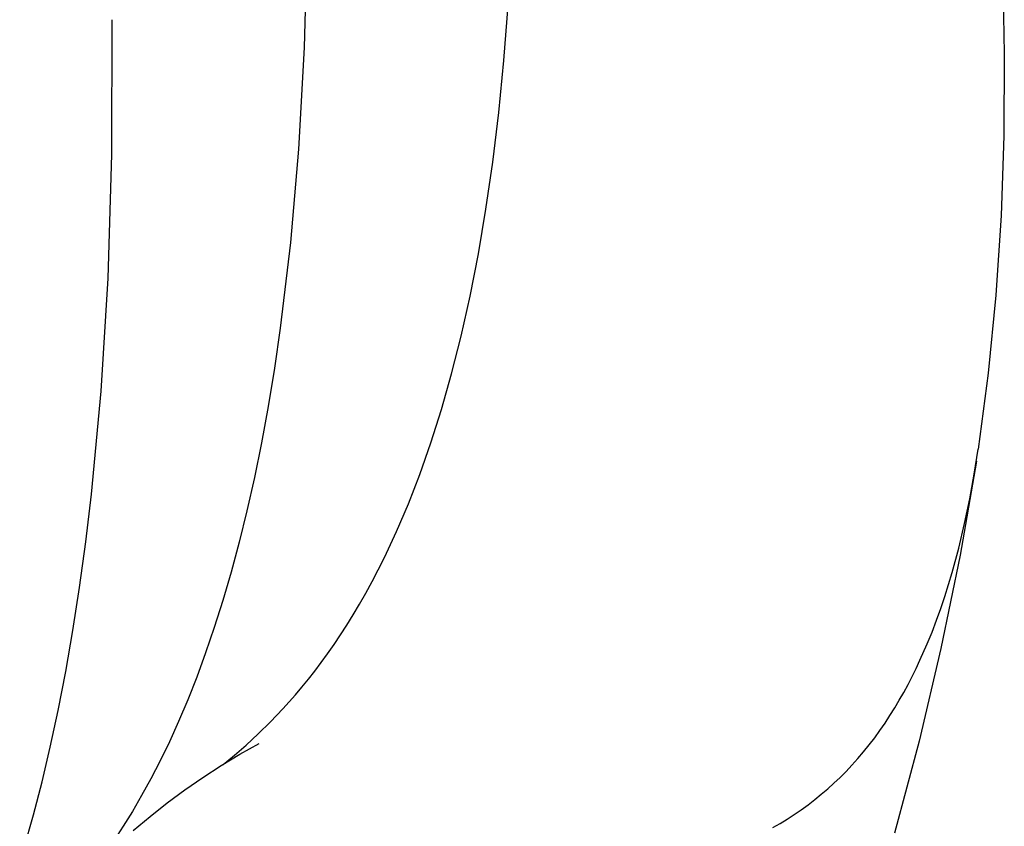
# Model space of a CAD drawing. Header units: millimetres. Extents: x 0 to 547, y 0 to 799.
# Tile 14 of 15: x 509 to 547, y 596 to 627. Entities that reach past the tile are written whole.
import ezdxf

# ---------------------------------------------------------------- set-up
doc = ezdxf.new("R2010")
doc.units = ezdxf.units.MM
doc.header["$MEASUREMENT"] = 0
doc.layers.add('Crea2D$visibili$tangenti', color=7, linetype='Continuous', true_color=0x000000)

msp = doc.modelspace()

# ---------------------------------------------------------------- linework, layer by layer
at = {"layer": 'Crea2D$visibili$tangenti'}
for p, q in [((520.243, 630.108), (520.129, 625.929)), ((546.626, 628.81), (546.698, 625.691)), ((527.712, 625.434), (527.874, 627.516)), ((512.835, 621.864), (512.848, 626.979)), ((520.129, 625.929), (519.914, 622.074)), ((527.516, 623.454), (527.712, 625.434)), ((546.698, 625.691), (546.684, 622.57)), ((527.288, 621.572), (527.516, 623.454)), ((546.684, 622.57), (546.581, 619.548)), ((519.914, 622.074), (519.609, 618.529)), ((512.691, 617.173), (512.835, 621.864)), ((527.029, 619.786), (527.288, 621.572)), ((526.741, 618.093), (527.029, 619.786)), ((546.581, 619.548), (546.382, 616.53)), ((519.609, 618.529), (519.222, 615.28)), ((526.427, 616.49), (526.741, 618.093)), ((512.43, 612.886), (512.691, 617.173)), ((526.087, 614.975), (526.427, 616.49)), ((546.382, 616.53), (546.088, 613.57)), ((519.222, 615.28), (519.001, 613.761)), ((525.725, 613.544), (526.087, 614.975)), ((519.001, 613.761), (518.763, 612.311)), ((525.342, 612.195), (525.725, 613.544)), ((546.088, 613.57), (545.708, 610.689)), ((512.065, 608.984), (512.43, 612.886)), ((518.763, 612.311), (518.509, 610.927)), ((524.939, 610.925), (525.342, 612.195)), ((518.509, 610.927), (518.241, 609.609)), ((524.52, 609.732), (524.939, 610.925)), ((545.558, 609.745), (545.708, 610.689)), ((545.64, 610.234), (545.018, 606.672)), ((524.085, 608.612), (524.52, 609.732)), ((545.387, 608.803), (545.558, 609.745)), ((518.241, 609.609), (517.96, 608.353)), ((511.849, 607.17), (512.065, 608.984)), ((523.637, 607.562), (524.085, 608.612)), ((545.193, 607.866), (545.387, 608.803)), ((517.96, 608.353), (517.666, 607.158)), ((544.972, 606.936), (545.193, 607.866)), ((523.178, 606.581), (523.637, 607.562)), ((511.612, 605.446), (511.849, 607.17)), ((517.666, 607.158), (517.361, 606.023)), ((544.723, 606.013), (544.972, 606.936)), ((522.945, 606.114), (523.178, 606.581)), ((545.018, 606.672), (544.292, 603.13)), ((517.361, 606.023), (517.046, 604.946)), ((522.709, 605.664), (522.945, 606.114)), ((544.586, 605.555), (544.723, 606.013)), ((522.472, 605.23), (522.709, 605.664)), ((511.356, 603.807), (511.612, 605.446)), ((544.442, 605.099), (544.586, 605.555)), ((517.046, 604.946), (516.723, 603.924)), ((522.233, 604.81), (522.472, 605.23)), ((544.288, 604.647), (544.442, 605.099)), ((521.993, 604.405), (522.233, 604.81)), ((544.126, 604.197), (544.288, 604.647)), ((521.751, 604.015), (521.993, 604.405)), ((543.955, 603.75), (544.126, 604.197)), ((511.084, 602.252), (511.356, 603.807)), ((516.723, 603.924), (516.392, 602.957)), ((521.509, 603.64), (521.751, 604.015)), ((543.774, 603.307), (543.955, 603.75)), ((521.266, 603.278), (521.509, 603.64)), ((521.022, 602.929), (521.266, 603.278)), ((544.292, 603.13), (543.462, 599.61)), ((543.498, 602.682), (543.774, 603.307)), ((516.392, 602.957), (516.055, 602.042)), ((520.779, 602.594), (521.022, 602.929)), ((543.352, 602.373), (543.498, 602.682)), ((510.798, 600.779), (511.084, 602.252)), ((520.292, 601.961), (520.535, 602.271)), ((520.535, 602.271), (520.779, 602.594)), ((543.201, 602.067), (543.352, 602.373)), ((516.055, 602.042), (515.712, 601.177)), ((520.049, 601.663), (520.292, 601.961)), ((543.044, 601.763), (543.201, 602.067)), ((519.807, 601.376), (520.049, 601.663)), ((542.882, 601.463), (543.044, 601.763)), ((515.712, 601.177), (515.366, 600.361)), ((519.566, 601.101), (519.807, 601.376)), ((542.539, 600.873), (542.713, 601.166)), ((542.713, 601.166), (542.882, 601.463)), ((510.498, 599.384), (510.798, 600.779)), ((518.852, 600.341), (519.326, 600.837)), ((519.326, 600.837), (519.566, 601.101)), ((542.358, 600.584), (542.539, 600.873)), ((542.172, 600.299), (542.358, 600.584)), ((515.366, 600.361), (515.016, 599.591)), ((518.385, 599.885), (518.852, 600.341)), ((541.779, 599.744), (541.978, 600.019)), ((541.978, 600.019), (542.172, 600.299)), ((517.928, 599.466), (518.385, 599.885)), ((541.572, 599.474), (541.779, 599.744)), ((510.186, 598.065), (510.498, 599.384)), ((515.016, 599.591), (514.665, 598.867)), ((517.483, 599.082), (517.928, 599.466)), ((517.692, 599.117), (518.418, 599.522)), ((541.359, 599.209), (541.572, 599.474)), ((543.462, 599.61), (542.529, 596.117)), ((516.981, 598.689), (517.692, 599.117)), ((517.052, 598.729), (517.483, 599.082)), ((540.912, 598.697), (541.139, 598.95)), ((541.139, 598.95), (541.359, 599.209)), ((514.665, 598.867), (514.314, 598.186)), ((516.283, 598.239), (516.981, 598.689)), ((540.692, 598.466), (540.912, 598.697)), ((514.314, 598.186), (513.963, 597.546)), ((515.6, 597.766), (516.283, 598.239)), ((540.235, 598.02), (540.467, 598.24)), ((540.467, 598.24), (540.692, 598.466)), ((509.866, 596.82), (510.186, 598.065)), ((539.754, 597.598), (539.998, 597.806)), ((539.998, 597.806), (540.235, 598.02)), ((513.963, 597.546), (513.613, 596.946)), ((514.933, 597.271), (515.6, 597.766)), ((539.252, 597.202), (539.506, 597.397)), ((539.506, 597.397), (539.754, 597.598)), ((514.282, 596.756), (514.933, 597.271)), ((538.993, 597.014), (539.252, 597.202)), ((509.337, 594.976), (509.866, 596.82)), ((513.613, 596.946), (513.267, 596.384)), ((513.647, 596.219), (514.282, 596.756)), ((538.188, 596.492), (538.461, 596.659)), ((538.461, 596.659), (538.73, 596.833)), ((538.73, 596.833), (538.993, 597.014)), ((513.267, 596.384), (512.925, 595.858)), ((537.911, 596.333), (538.188, 596.492))]:
    msp.add_line(p, q, dxfattribs=at)

doc.saveas('drawing.dxf')
